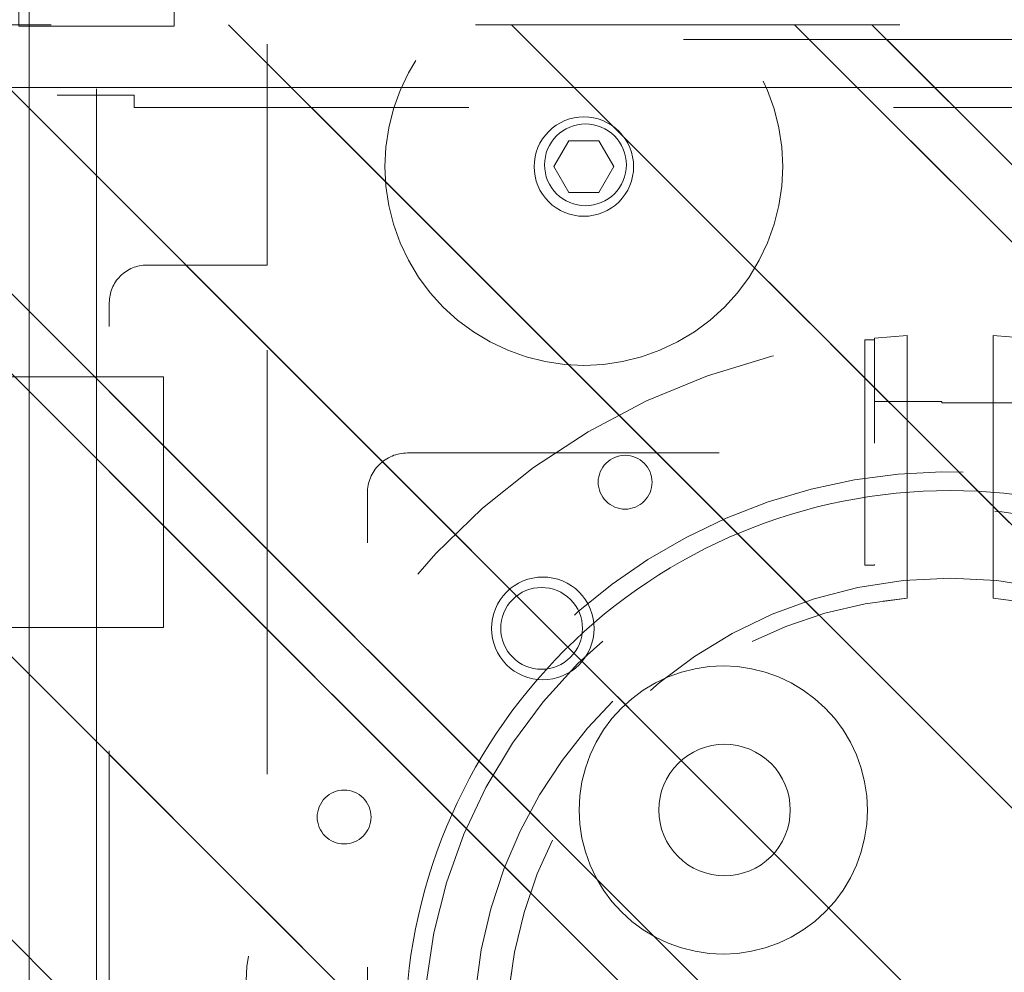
# Model space of a CAD drawing. Header units: inches. Extents: x -522 to -243, y -71 to 49.
# Tile 29 of 54: x -255.19 to -252.09, y -20.17 to -17.17. Entities that reach past the tile are written whole.
import ezdxf

# ---------------------------------------------------------------- set-up
doc = ezdxf.new("R2010")
doc.units = ezdxf.units.IN
doc.header["$LTSCALE"] = 32
doc.header["$MEASUREMENT"] = 0
doc.linetypes.add('Dash Style-1', pattern=[0.083328, 0.041656, -0.041672])
for name, color, linetype, lineweight in [('DashLine', 7, 'Dash Style-1', 13), ('DashLineFill', 7, 'Dash Style-1', 13), ('Drawing', 7, 'Continuous', 18), ('Metal-Black', 7, 'Continuous', 18), ('None', 7, 'Continuous', 18), ('SolidLine', 7, 'Continuous', 15), ('Wood_1-H', 7, 'Continuous', 13), ('Wood_1-V', 7, 'Continuous', 13)]:
    doc.layers.add(name, color=color, linetype=linetype, lineweight=lineweight)
doc.layers.add('Notes', color=1, linetype='Continuous', lineweight=18, true_color=0xff0000)
pattern_1 = [(45, (0, 0), (-1.613, 1.9357), []), (45, (-1.0608, 1.0608), (-0.472346, 0.41676), [])]

# ---------------------------------------------------------------- blocks, each defined once
blk = doc.blocks.new('Group-13')
at = {"layer": 'DashLineFill', "linetype": 'Continuous', "lineweight": 13}
h = blk.add_hatch(dxfattribs=at)
h.set_pattern_fill('Steel', color=253, style=0, pattern_type=2)
h.set_pattern_definition(pattern_1)
h.paths.add_polyline_path([(-2.0669, 1.3976), (2.0669, 1.3976), (2.0669, 0.1378), (2.1063, 0.1378), (2.1063, -0.1378), (2.0669, -0.1378), (2.0669, -5.2756), (2.1063, -5.2756), (2.1063, -5.5512), (2.0669, -5.5512), (2.0669, -5.8268), (-2.0669, -5.8268), (-2.0669, -5.5512), (-2.1063, -5.5512), (-2.1063, -5.2756), (-2.0669, -5.2756), (-2.0669, -0.1378), (-2.1063, -0.1378), (-2.1063, 0.1378), (-2.0669, 0.1378)])
at = {"layer": 'DashLineFill', "flags": 128}
blk.add_lwpolyline([(-2.0669, 1.3976), (2.0669, 1.3976), (2.0669, 0.1378), (2.1063, 0.1378), (2.1063, -0.1378), (2.0669, -0.1378), (2.0669, -5.2756), (2.1063, -5.2756), (2.1063, -5.5512), (2.0669, -5.5512), (2.0669, -5.8268), (-2.0669, -5.8268), (-2.0669, -5.5512), (-2.1063, -5.5512), (-2.1063, -5.2756), (-2.0669, -5.2756), (-2.0669, -0.1378), (-2.1063, -0.1378), (-2.1063, 0.1378), (-2.0669, 0.1378)], close=True, dxfattribs=at)
at = {"layer": 'SolidLine', "flags": 128}
blk.add_lwpolyline([(-1.2205, -5.8268), (-1.2205, -5.1826), (-0.4331, -5.1826), (-0.4331, -5.8268)], dxfattribs=at)
blk = doc.blocks.new('TL14_upper_leg (2D)')
at = {"layer": 'Notes'}
blk.add_line((-2.126, -5.3937), (2.126, -5.3937), dxfattribs=at)
at = {"layer": 'SolidLine', "flags": 128}
blk.add_lwpolyline([(-2.3228, -5.15), (-2.4016, -5.15), (-2.4016, -5.126), (-2.4341, -5.126), (-2.4493, -5.1829), (-2.4493, -5.1945, 0.157975), (-2.5315, -5.2756), (-2.5315, -5.5118, 0.156027), (-2.4493, -5.5928), (-2.4493, -5.6045), (-2.4341, -5.6614), (-2.4016, -5.6614), (-2.4016, -5.6374), (-2.3228, -5.6374)], format="xyb", close=True, dxfattribs=at)
at = {"layer": 'DashLine', "color": 7}
blk.add_blockref('Group-13', (0, 0), dxfattribs=at)
blk = doc.blocks.new('1BRPWS-HuddleBracket (2D)')
at = {"layer": 'DashLineFill', "linetype": 'Continuous', "lineweight": 13}
h = blk.add_hatch(dxfattribs=at)
h.set_pattern_fill('Steel', color=253, style=0, pattern_type=2)
h.set_pattern_definition(pattern_1)
h.paths.add_polyline_path([(-2.3272, 2.3819), (2.3185, 2.3819), (2.3185, -12.2638), (-2.3272, -12.2638)])
at = {"layer": 'DashLineFill', "flags": 128}
blk.add_lwpolyline([(-2.3272, 2.3819), (2.3185, 2.3819), (2.3185, -12.2638), (-2.3272, -12.2638)], close=True, dxfattribs=at)
at = {"layer": 'Wood_1-V'}
blk.add_line((-2.1304, 2.3819), (-2.1304, -12.2638), dxfattribs=at)
blk = doc.blocks.new('Group-41')
at = {"layer": 'SolidLine', "color": 7}
for name in ['1BRPWS-HuddleBracket (2D)', 'TL14_upper_leg (2D)']:
    blk.add_blockref(name, (18.4252, 0), dxfattribs=at)
blk = doc.blocks.new('SL Huddle Table (2D)')
at = {"layer": 'None'}
blk.add_blockref('Group-41', (0, 0), dxfattribs=at)
at = {"layer": 'Drawing', "color": 0, "flags": 1}
for tag in ['Tag', 'Catalog', 'Option1', 'Option2', 'Option3', 'Option4', 'Option5', 'Option6', 'Option7', 'Option8', 'Option9', 'Option10', 'Option11', 'Option12', 'Custom', 'FinishGroup', 'Discount', 'Item2', 'Item3', 'Item6', 'Item8', 'Item9', 'Item10', 'Item12', 'Item13', 'Item16', 'Item18', 'Item19', 'Item20', 'Item21', 'Item22', 'Item23', 'Item24', 'Item25', 'Item1', 'Item4', 'Item5', 'Item7', 'Item11', 'Item14', 'Item15', 'Item17']:
    blk.add_attdef(tag, (34.3176, -16.332), '', height=0.00709, dxfattribs=at)
blk = doc.blocks.new('1BRPFY-Leg_Plate (2D)')
at = {"layer": 'DashLineFill', "linetype": 'Continuous', "lineweight": 13}
h = blk.add_hatch(dxfattribs=at)
h.set_pattern_fill('Steel', color=253, style=0, pattern_type=2)
h.set_pattern_definition(pattern_1)
edge = h.paths.add_edge_path()
edge.add_arc((-1.7047, 1.7047), 0.126, 90, 180, ccw=False)
edge.add_line((-1.7047, 1.8307), (1.7047, 1.8307))
edge.add_arc((1.7047, 1.7047), 0.126, 0, 90, ccw=False)
edge.add_line((1.8307, 1.7047), (1.8307, -1.7047))
edge.add_arc((1.7047, -1.7047), 0.126, -90, 0, ccw=False)
edge.add_line((1.7047, -1.8307), (-1.7047, -1.8307))
edge.add_arc((-1.7047, -1.7047), 0.126, 180, 270, ccw=False)
edge.add_line((-1.8307, -1.7047), (-1.8307, 1.7047))
at = {"layer": 'DashLineFill', "flags": 128}
blk.add_lwpolyline([(-1.8307, 1.7047, -0.414214), (-1.7047, 1.8307), (1.7047, 1.8307, -0.414214), (1.8307, 1.7047), (1.8307, -1.7047, -0.414214), (1.7047, -1.8307), (-1.7047, -1.8307, -0.414214), (-1.8307, -1.7047)], format="xyb", close=True, dxfattribs=at)
at = {"layer": 'SolidLine', "flags": 128}
for points in [[(-0.7087, -0.502), (-0.6884, -0.503), (-0.6683, -0.5059), (-0.6487, -0.5109), (-0.6296, -0.5177), (-0.6112, -0.5264), (-0.5938, -0.5368), (-0.5775, -0.5489), (-0.5625, -0.5625), (-0.5489, -0.5775), (-0.5368, -0.5938), (-0.5264, -0.6112), (-0.5177, -0.6296), (-0.5109, -0.6487), (-0.5059, -0.6683), (-0.503, -0.6884), (-0.502, -0.7087), (-0.503, -0.7289), (-0.5059, -0.749), (-0.5109, -0.7687), (-0.5177, -0.7878), (-0.5264, -0.8061), (-0.5368, -0.8235), (-0.5489, -0.8398), (-0.5625, -0.8548), (-0.5775, -0.8684), (-0.5938, -0.8805), (-0.6112, -0.8909), (-0.6296, -0.8996), (-0.6487, -0.9065), (-0.6683, -0.9114), (-0.6884, -0.9144), (-0.7087, -0.9154), (-0.7289, -0.9144), (-0.749, -0.9114), (-0.7687, -0.9065), (-0.7878, -0.8996), (-0.8061, -0.8909), (-0.8235, -0.8805), (-0.8398, -0.8684), (-0.8548, -0.8548), (-0.8684, -0.8398), (-0.8805, -0.8235), (-0.8909, -0.8061), (-0.8996, -0.7878), (-0.9065, -0.7687), (-0.9114, -0.749), (-0.9144, -0.7289), (-0.9154, -0.7087), (-0.9144, -0.6884), (-0.9114, -0.6683), (-0.9065, -0.6487), (-0.8996, -0.6296), (-0.8909, -0.6112), (-0.8805, -0.5938), (-0.8684, -0.5775), (-0.8548, -0.5625), (-0.8398, -0.5489), (-0.8235, -0.5368), (-0.8061, -0.5264), (-0.7878, -0.5177), (-0.7687, -0.5109), (-0.749, -0.5059), (-0.7289, -0.503)], [(-1.2795, -1.1181), (-1.2637, -1.1189), (-1.248, -1.1212), (-1.2327, -1.1251), (-1.2178, -1.1304), (-1.2034, -1.1372), (-1.1898, -1.1453), (-1.1771, -1.1548), (-1.1654, -1.1654), (-1.1548, -1.1771), (-1.1453, -1.1898), (-1.1372, -1.2034), (-1.1304, -1.2178), (-1.1251, -1.2327), (-1.1212, -1.248), (-1.1189, -1.2637), (-1.1181, -1.2795), (-1.1189, -1.2953), (-1.1212, -1.311), (-1.1251, -1.3264), (-1.1304, -1.3413), (-1.1372, -1.3556), (-1.1453, -1.3692), (-1.1548, -1.3819), (-1.1654, -1.3937), (-1.1771, -1.4043), (-1.1898, -1.4137), (-1.2034, -1.4219), (-1.2178, -1.4287), (-1.2327, -1.434), (-1.248, -1.4378), (-1.2637, -1.4402), (-1.2795, -1.4409), (-1.2953, -1.4402), (-1.311, -1.4378), (-1.3264, -1.434), (-1.3413, -1.4287), (-1.3556, -1.4219), (-1.3692, -1.4137), (-1.3819, -1.4043), (-1.3937, -1.3937), (-1.4043, -1.3819), (-1.4137, -1.3692), (-1.4219, -1.3556), (-1.4287, -1.3413), (-1.434, -1.3264), (-1.4378, -1.311), (-1.4402, -1.2953), (-1.4409, -1.2795), (-1.4402, -1.2637), (-1.4378, -1.248), (-1.434, -1.2327), (-1.4287, -1.2178), (-1.4219, -1.2034), (-1.4137, -1.1898), (-1.4043, -1.1771), (-1.3937, -1.1654), (-1.3819, -1.1548), (-1.3692, -1.1453), (-1.3556, -1.1372), (-1.3413, -1.1304), (-1.3264, -1.1251), (-1.311, -1.1212), (-1.2953, -1.1189)]]:
    blk.add_lwpolyline(points, close=True, dxfattribs=at)
blk = doc.blocks.new('1BP8DW-Leveler (2D)')
at = {"layer": 'DashLine', "flags": 128}
for points in [[(0.625, 0), (0.622, -0.0613), (0.613, -0.1219), (0.5981, -0.1814), (0.5774, -0.2392), (0.5512, -0.2946), (0.5197, -0.3472), (0.4831, -0.3965), (0.4419, -0.4419), (0.3965, -0.4831), (0.3472, -0.5197), (0.2946, -0.5512), (0.2392, -0.5774), (0.1814, -0.5981), (0.1219, -0.613), (0.0613, -0.622), (0, -0.625), (-0.0613, -0.622), (-0.1219, -0.613), (-0.1814, -0.5981), (-0.2392, -0.5774), (-0.2946, -0.5512), (-0.3472, -0.5197), (-0.3965, -0.4831), (-0.4419, -0.4419), (-0.4831, -0.3965), (-0.5197, -0.3472), (-0.5512, -0.2946), (-0.5774, -0.2392), (-0.5981, -0.1814), (-0.613, -0.1219), (-0.622, -0.0613), (-0.625, 0), (-0.622, 0.0613), (-0.613, 0.1219), (-0.5981, 0.1814), (-0.5774, 0.2392), (-0.5512, 0.2946), (-0.5197, 0.3472), (-0.4831, 0.3965), (-0.4419, 0.4419), (-0.3965, 0.4831), (-0.3472, 0.5197), (-0.2946, 0.5512), (-0.2392, 0.5774), (-0.1814, 0.5981), (-0.1219, 0.613), (-0.0613, 0.622), (0, 0.625), (0.0613, 0.622), (0.1219, 0.613), (0.1814, 0.5981), (0.2392, 0.5774), (0.2946, 0.5512), (0.3472, 0.5197), (0.3965, 0.4831), (0.4419, 0.4419), (0.4831, 0.3965), (0.5197, 0.3472), (0.5512, 0.2946), (0.5774, 0.2392), (0.5981, 0.1814), (0.613, 0.1219), (0.622, 0.0613)], [(0, 0.1562), (0.0153, 0.1555), (0.0305, 0.1532), (0.0454, 0.1495), (0.0598, 0.1444), (0.0737, 0.1378), (0.0868, 0.1299), (0.0991, 0.1208), (0.1105, 0.1105), (0.1208, 0.0991), (0.1299, 0.0868), (0.1378, 0.0737), (0.1444, 0.0598), (0.1495, 0.0454), (0.1532, 0.0305), (0.1555, 0.0153), (0.1562, 0), (0.1555, -0.0153), (0.1532, -0.0305), (0.1495, -0.0454), (0.1444, -0.0598), (0.1378, -0.0737), (0.1299, -0.0868), (0.1208, -0.0991), (0.1105, -0.1105), (0.0991, -0.1208), (0.0868, -0.1299), (0.0737, -0.1378), (0.0598, -0.1444), (0.0454, -0.1495), (0.0305, -0.1532), (0.0153, -0.1555), (0, -0.1562), (-0.0153, -0.1555), (-0.0305, -0.1532), (-0.0454, -0.1495), (-0.0598, -0.1444), (-0.0737, -0.1378), (-0.0868, -0.1299), (-0.0991, -0.1208), (-0.1105, -0.1105), (-0.1208, -0.0991), (-0.1299, -0.0868), (-0.1378, -0.0737), (-0.1444, -0.0598), (-0.1495, -0.0454), (-0.1532, -0.0305), (-0.1555, -0.0153), (-0.1562, 0), (-0.1555, 0.0153), (-0.1532, 0.0305), (-0.1495, 0.0454), (-0.1444, 0.0598), (-0.1378, 0.0737), (-0.1299, 0.0868), (-0.1208, 0.0991), (-0.1105, 0.1105), (-0.0991, 0.1208), (-0.0868, 0.1299), (-0.0737, 0.1378), (-0.0598, 0.1444), (-0.0454, 0.1495), (-0.0305, 0.1532), (-0.0153, 0.1555)], [(0, 0.0937), (-0.0812, 0.0469), (-0.0812, -0.0469), (0, -0.0938), (0.0812, -0.0469), (0.0812, 0.0469)]]:
    blk.add_lwpolyline(points, close=True, dxfattribs=at)
blk = doc.blocks.new('1BRPX8-Util_Bkt_Lg-F (2D)')
at = {"layer": 'DashLineFill', "linetype": 'Continuous', "lineweight": 13}
h = blk.add_hatch(dxfattribs=at)
h.set_pattern_fill('Steel', color=253, style=0, pattern_type=2)
h.set_pattern_definition(pattern_1)
edge = h.paths.add_edge_path()
edge.add_line((-4.4685, 7.5394), (-2.4213, 7.5394))
edge.add_line((-2.4213, 7.5394), (-2.4213, 7.9173))
edge.add_arc((-2.3031, 7.9173), 0.1181, 90, 180, ccw=False)
edge.add_line((-2.3031, 8.0354), (2.3031, 8.0354))
edge.add_arc((2.3031, 7.9173), 0.1181, 0, 90, ccw=False)
edge.add_line((2.4213, 7.9173), (2.4213, 7.5394))
edge.add_line((2.4213, 7.5394), (4.4685, 7.5394))
edge.add_line((4.4685, 7.5394), (4.4685, 7.4055))
edge.add_line((4.4685, 7.4055), (3.1299, 7.4055))
edge.add_line((3.1299, 7.4055), (3.1299, -2.0118))
edge.add_line((3.1299, -2.0118), (4.4685, -2.0118))
edge.add_line((4.4685, -2.0118), (4.4685, -2.1457))
edge.add_line((4.4685, -2.1457), (2.4213, -2.1457))
edge.add_line((2.4213, -2.1457), (2.4213, -2.5236))
edge.add_arc((2.3031, -2.5236), 0.1181, 270, 360, ccw=False)
edge.add_line((2.3031, -2.6417), (-2.3031, -2.6417))
edge.add_arc((-2.3031, -2.5236), 0.1181, 180, 270, ccw=False)
edge.add_line((-2.4213, -2.5236), (-2.4213, -2.1457))
edge.add_line((-2.4213, -2.1457), (-4.4685, -2.1457))
edge.add_line((-4.4685, -2.1457), (-4.4685, -2.0118))
edge.add_line((-4.4685, -2.0118), (-3.1299, -2.0118))
edge.add_line((-3.1299, -2.0118), (-3.1299, 7.4055))
edge.add_line((-3.1299, 7.4055), (-4.4685, 7.4055))
edge.add_line((-4.4685, 7.4055), (-4.4685, 7.5394))
at = {"layer": 'DashLineFill', "flags": 128}
blk.add_lwpolyline([(-4.4685, 7.5394), (-2.4213, 7.5394), (-2.4213, 7.9173, -0.414214), (-2.3031, 8.0354), (2.3031, 8.0354, -0.414214), (2.4213, 7.9173), (2.4213, 7.5394), (4.4685, 7.5394), (4.4685, 7.4055), (3.1299, 7.4055), (3.1299, -2.0118), (4.4685, -2.0118), (4.4685, -2.1457), (2.4213, -2.1457), (2.4213, -2.5236, -0.414214), (2.3031, -2.6417), (-2.3031, -2.6417, -0.414214), (-2.4213, -2.5236), (-2.4213, -2.1457), (-4.4685, -2.1457), (-4.4685, -2.0118), (-3.1299, -2.0118), (-3.1299, 7.4055), (-4.4685, 7.4055)], format="xyb", close=True, dxfattribs=at)
at = {"layer": 'SolidLine', "flags": 128}
for points in [[(-0.7087, -0.2598), (-0.6643, -0.262), (-0.6203, -0.2685), (-0.5772, -0.2793), (-0.5354, -0.2943), (-0.4952, -0.3133), (-0.4571, -0.3361), (-0.4214, -0.3626), (-0.3885, -0.3925), (-0.3587, -0.4254), (-0.3322, -0.4611), (-0.3094, -0.4992), (-0.2904, -0.5393), (-0.2754, -0.5812), (-0.2646, -0.6243), (-0.2581, -0.6682), (-0.2559, -0.7126), (-0.2581, -0.757), (-0.2646, -0.8009), (-0.2754, -0.844), (-0.2904, -0.8859), (-0.3094, -0.926), (-0.3322, -0.9641), (-0.3587, -0.9998), (-0.3885, -1.0327), (-0.4214, -1.0626), (-0.4571, -1.0891), (-0.4952, -1.1119), (-0.5354, -1.1309), (-0.5772, -1.1459), (-0.6203, -1.1567), (-0.6643, -1.1632), (-0.7087, -1.1654), (-0.753, -1.1632), (-0.797, -1.1567), (-0.8401, -1.1459), (-0.8819, -1.1309), (-0.9221, -1.1119), (-0.9602, -1.0891), (-0.9959, -1.0626), (-1.0288, -1.0327), (-1.0586, -0.9998), (-1.0851, -0.9641), (-1.108, -0.926), (-1.127, -0.8859), (-1.1419, -0.844), (-1.1527, -0.8009), (-1.1592, -0.757), (-1.1614, -0.7126), (-1.1592, -0.6682), (-1.1527, -0.6243), (-1.1419, -0.5812), (-1.127, -0.5393), (-1.108, -0.4992), (-1.0851, -0.4611), (-1.0586, -0.4254), (-1.0288, -0.3925), (-0.9959, -0.3626), (-0.9602, -0.3361), (-0.9221, -0.3133), (-0.8819, -0.2943), (-0.8401, -0.2793), (-0.797, -0.2685), (-0.753, -0.262)], [(-2.7362, -1.0172), (-2.7236, -1.0178), (-2.7112, -1.0196), (-2.6989, -1.0227), (-2.687, -1.027), (-2.6756, -1.0323), (-2.6648, -1.0388), (-2.6547, -1.0463), (-2.6454, -1.0548), (-2.6369, -1.0641), (-2.6294, -1.0743), (-2.6229, -1.0851), (-2.6175, -1.0965), (-2.6133, -1.1084), (-2.6102, -1.1206), (-2.6083, -1.1331), (-2.6077, -1.1457), (-2.6083, -1.1583), (-2.6102, -1.1707), (-2.6133, -1.183), (-2.6175, -1.1948), (-2.6229, -1.2062), (-2.6294, -1.2171), (-2.6369, -1.2272), (-2.6454, -1.2365), (-2.6547, -1.245), (-2.6648, -1.2525), (-2.6756, -1.259), (-2.687, -1.2644), (-2.6989, -1.2686), (-2.7112, -1.2717), (-2.7236, -1.2736), (-2.7362, -1.2742), (-2.7488, -1.2736), (-2.7613, -1.2717), (-2.7735, -1.2686), (-2.7854, -1.2644), (-2.7968, -1.259), (-2.8076, -1.2525), (-2.8177, -1.245), (-2.8271, -1.2365), (-2.8356, -1.2272), (-2.8431, -1.2171), (-2.8495, -1.2062), (-2.8549, -1.1948), (-2.8592, -1.183), (-2.8623, -1.1707), (-2.8641, -1.1583), (-2.8647, -1.1457), (-2.8641, -1.1331), (-2.8623, -1.1206), (-2.8592, -1.1084), (-2.8549, -1.0965), (-2.8495, -1.0851), (-2.8431, -1.0743), (-2.8356, -1.0641), (-2.8271, -1.0548), (-2.8177, -1.0463), (-2.8076, -1.0388), (-2.7968, -1.0323), (-2.7854, -1.027), (-2.7735, -1.0227), (-2.7613, -1.0196), (-2.7488, -1.0178)], [(-1.2795, -1.155), (-1.2669, -1.1556), (-1.2545, -1.1574), (-1.2422, -1.1605), (-1.2304, -1.1647), (-1.219, -1.1701), (-1.2081, -1.1766), (-1.198, -1.1841), (-1.1887, -1.1926), (-1.1802, -1.2019), (-1.1727, -1.2121), (-1.1662, -1.2229), (-1.1608, -1.2343), (-1.1566, -1.2462), (-1.1535, -1.2584), (-1.1516, -1.2709), (-1.151, -1.2835), (-1.1516, -1.2961), (-1.1535, -1.3085), (-1.1566, -1.3208), (-1.1608, -1.3326), (-1.1662, -1.344), (-1.1727, -1.3549), (-1.1802, -1.365), (-1.1887, -1.3743), (-1.198, -1.3828), (-1.2081, -1.3903), (-1.219, -1.3968), (-1.2304, -1.4022), (-1.2422, -1.4064), (-1.2545, -1.4095), (-1.2669, -1.4113), (-1.2795, -1.412), (-1.2921, -1.4113), (-1.3046, -1.4095), (-1.3168, -1.4064), (-1.3287, -1.4022), (-1.3401, -1.3968), (-1.3509, -1.3903), (-1.361, -1.3828), (-1.3704, -1.3743), (-1.3789, -1.365), (-1.3864, -1.3549), (-1.3929, -1.344), (-1.3982, -1.3326), (-1.4025, -1.3208), (-1.4056, -1.3085), (-1.4074, -1.2961), (-1.408, -1.2835), (-1.4074, -1.2709), (-1.4056, -1.2584), (-1.4025, -1.2462), (-1.3982, -1.2343), (-1.3929, -1.2229), (-1.3864, -1.2121), (-1.3789, -1.2019), (-1.3704, -1.1926), (-1.361, -1.1841), (-1.3509, -1.1766), (-1.3401, -1.1701), (-1.3287, -1.1647), (-1.3168, -1.1605), (-1.3046, -1.1574), (-1.2921, -1.1556)]]:
    blk.add_lwpolyline(points, close=True, dxfattribs=at)
at = {"layer": 'Metal-Black', "color": 7}
blk.add_blockref('1BP8DW-Leveler (2D)', (-2.7308, -1.1507), dxfattribs=at)
blk = doc.blocks.new('Slate-LegBrace (2D)')
at = {"layer": 'DashLineFill', "linetype": 'Continuous', "lineweight": 13}
h = blk.add_hatch(dxfattribs=at)
h.set_pattern_fill('Steel', color=253, style=0, pattern_type=2)
h.set_pattern_definition(pattern_1)
edge = h.paths.add_edge_path()
edge.add_line((-2.1996, 0.1352), (-1.3748, 0.1352))
edge.add_arc((0, 0.0136), 1.3801, 5.0546, 174.9454, ccw=False)
edge.add_line((1.3748, 0.1352), (2.1997, 0.1352))
edge.add_arc((0.0001, 0.0171), 2.2028, 3.0731, 176.9269)
h = blk.add_hatch(dxfattribs=at)
h.set_pattern_fill('Steel', color=253, style=0, pattern_type=2)
h.set_pattern_definition(pattern_1)
edge = h.paths.add_edge_path()
edge.add_line((-2.1917, 0.2375), (-1.4637, 0.2375))
edge.add_arc((0.0001, 0.017), 1.4803, 8.5653, 171.4347, ccw=False)
edge.add_line((1.4639, 0.2375), (2.1918, 0.2375))
edge.add_line((2.1918, 0.2375), (2.1997, 0.1352))
edge.add_line((2.1997, 0.1352), (1.3748, 0.1352))
edge.add_arc((0, 0.0136), 1.3801, 5.0546, 174.9454)
edge.add_line((-1.3748, 0.1352), (-2.1996, 0.1352))
edge.add_line((-2.1996, 0.1352), (-2.1917, 0.2375))
h = blk.add_hatch(dxfattribs=at)
h.set_pattern_fill('Steel', color=253, style=0, pattern_type=2)
h.set_pattern_definition(pattern_1)
h.paths.add_polyline_path([(-2.1863, -0.2676), (-2.1863, -0.2375), (-1.992, -0.2375), (-1.992, -0.0258), (-1.9883, -0.0258), (-1.9883, 0.7034), (-1.9292, 0.7625), (-1.7348, 0.7625), (-1.6758, 0.7034), (-1.6758, -0.0258), (-1.672, -0.0258), (-1.672, -0.2375), (-1.4777, -0.2375), (-1.4777, -0.2676)])
h = blk.add_hatch(dxfattribs=at)
h.set_pattern_fill('Steel', color=253, style=0, pattern_type=2)
h.set_pattern_definition(pattern_1)
edge = h.paths.add_edge_path()
edge.add_line((-2.1996, -0.1352), (-1.3748, -0.1352))
edge.add_arc((0, -0.0136), 1.3801, 185.0546, 354.9454)
edge.add_line((1.3748, -0.1352), (2.1997, -0.1352))
edge.add_arc((0.0001, -0.0171), 2.2028, 183.0731, 356.9269, ccw=False)
h = blk.add_hatch(dxfattribs=at)
h.set_pattern_fill('Steel', color=253, style=0, pattern_type=2)
h.set_pattern_definition(pattern_1)
edge = h.paths.add_edge_path()
edge.add_line((2.1917, -0.2375), (1.4637, -0.2375))
edge.add_arc((-0.0001, -0.017), 1.4803, 188.5653, 351.4347, ccw=False)
edge.add_line((-1.4639, -0.2375), (-2.1918, -0.2375))
edge.add_line((-2.1918, -0.2375), (-2.1997, -0.1352))
edge.add_line((-2.1997, -0.1352), (-1.3748, -0.1352))
edge.add_arc((0, -0.0136), 1.3801, 185.0546, 354.9454)
edge.add_line((1.3748, -0.1352), (2.1996, -0.1352))
edge.add_line((2.1996, -0.1352), (2.1917, -0.2375))
h = blk.add_hatch(dxfattribs=at)
h.set_pattern_fill('Steel', color=253, style=0, pattern_type=2)
h.set_pattern_definition(pattern_1)
h.paths.add_polyline_path([(-1.7388, -0.9364), (-1.7305, -0.9368), (-1.7223, -0.938), (-1.7142, -0.94), (-1.7064, -0.9428), (-1.6989, -0.9464), (-1.6918, -0.9507), (-1.6851, -0.9556), (-1.679, -0.9612), (-1.6734, -0.9673), (-1.6684, -0.974), (-1.6642, -0.9811), (-1.6606, -0.9886), (-1.6578, -0.9964), (-1.6558, -1.0045), (-1.6546, -1.0127), (-1.6542, -1.021), (-1.6546, -1.0293), (-1.6558, -1.0375), (-1.6578, -1.0456), (-1.6606, -1.0534), (-1.6642, -1.0609), (-1.6684, -1.068), (-1.6734, -1.0747), (-1.679, -1.0808), (-1.6851, -1.0864), (-1.6918, -1.0913), (-1.6989, -1.0956), (-1.7064, -1.0992), (-1.7142, -1.102), (-1.7223, -1.104), (-1.7305, -1.1052), (-1.7388, -1.1056), (-1.7471, -1.1052), (-1.7553, -1.104), (-1.7633, -1.102), (-1.7712, -1.0992), (-1.7787, -1.0956), (-1.7858, -1.0913), (-1.7924, -1.0864), (-1.7986, -1.0808), (-1.8042, -1.0747), (-1.8091, -1.068), (-1.8134, -1.0609), (-1.8169, -1.0534), (-1.8197, -1.0456), (-1.8218, -1.0375), (-1.823, -1.0293), (-1.8234, -1.021), (-1.823, -1.0127), (-1.8218, -1.0045), (-1.8197, -0.9964), (-1.8169, -0.9886), (-1.8134, -0.9811), (-1.8091, -0.974), (-1.8042, -0.9673), (-1.7986, -0.9612), (-1.7924, -0.9556), (-1.7858, -0.9507), (-1.7787, -0.9464), (-1.7712, -0.9428), (-1.7633, -0.94), (-1.7553, -0.938), (-1.7471, -0.9368)])
h = blk.add_hatch(dxfattribs=at)
h.set_pattern_fill('Steel', color=253, style=0, pattern_type=2)
h.set_pattern_definition(pattern_1)
h.paths.add_polyline_path([(-0.6866, -1.8192), (-0.6783, -1.8196), (-0.6701, -1.8209), (-0.6621, -1.8229), (-0.6542, -1.8257), (-0.6467, -1.8292), (-0.6396, -1.8335), (-0.6329, -1.8384), (-0.6268, -1.844), (-0.6212, -1.8502), (-0.6163, -1.8568), (-0.612, -1.864), (-0.6084, -1.8715), (-0.6056, -1.8793), (-0.6036, -1.8874), (-0.6024, -1.8956), (-0.602, -1.9039), (-0.6024, -1.9122), (-0.6036, -1.9204), (-0.6056, -1.9284), (-0.6084, -1.9363), (-0.612, -1.9438), (-0.6163, -1.9509), (-0.6212, -1.9576), (-0.6268, -1.9637), (-0.6329, -1.9693), (-0.6396, -1.9742), (-0.6467, -1.9785), (-0.6542, -1.9821), (-0.6621, -1.9849), (-0.6701, -1.9869), (-0.6783, -1.9881), (-0.6866, -1.9885), (-0.6949, -1.9881), (-0.7032, -1.9869), (-0.7112, -1.9849), (-0.719, -1.9821), (-0.7265, -1.9785), (-0.7337, -1.9742), (-0.7403, -1.9693), (-0.7465, -1.9637), (-0.7521, -1.9576), (-0.757, -1.9509), (-0.7613, -1.9438), (-0.7648, -1.9363), (-0.7676, -1.9284), (-0.7697, -1.9204), (-0.7709, -1.9122), (-0.7713, -1.9039), (-0.7709, -1.8956), (-0.7697, -1.8874), (-0.7676, -1.8793), (-0.7648, -1.8715), (-0.7613, -1.864), (-0.757, -1.8568), (-0.7521, -1.8502), (-0.7465, -1.844), (-0.7403, -1.8384), (-0.7337, -1.8335), (-0.7265, -1.8292), (-0.719, -1.8257), (-0.7112, -1.8229), (-0.7032, -1.8209), (-0.6949, -1.8196)])
at = {"layer": 'DashLineFill', "flags": 128}
for points in [[(-2.1996, 0.1352), (-1.3748, 0.1352, -0.915455), (1.3748, 0.1352), (2.1997, 0.1352, 0.947752)], [(-2.1917, 0.2375), (-1.4637, 0.2375, -0.860663), (1.4639, 0.2375), (2.1918, 0.2375), (2.1997, 0.1352), (1.3748, 0.1352, 0.915455), (-1.3748, 0.1352), (-2.1996, 0.1352)], [(2.1917, -0.2375), (1.4637, -0.2375, -0.860663), (-1.4639, -0.2375), (-2.1918, -0.2375), (-2.1997, -0.1352), (-1.3748, -0.1352, 0.915455), (1.3748, -0.1352), (2.1996, -0.1352)], [(-2.1996, -0.1352), (-1.3748, -0.1352, 0.915455), (1.3748, -0.1352), (2.1997, -0.1352, -0.947752)]]:
    blk.add_lwpolyline(points, format="xyb", close=True, dxfattribs=at)
for points in [[(-2.1863, -0.2676), (-2.1863, -0.2375), (-1.992, -0.2375), (-1.992, -0.0258), (-1.9883, -0.0258), (-1.9883, 0.7034), (-1.9292, 0.7625), (-1.7348, 0.7625), (-1.6758, 0.7034), (-1.6758, -0.0258), (-1.672, -0.0258), (-1.672, -0.2375), (-1.4777, -0.2375), (-1.4777, -0.2676)], [(-1.7388, -0.9364), (-1.7305, -0.9368), (-1.7223, -0.938), (-1.7142, -0.94), (-1.7064, -0.9428), (-1.6989, -0.9464), (-1.6918, -0.9507), (-1.6851, -0.9556), (-1.679, -0.9612), (-1.6734, -0.9673), (-1.6684, -0.974), (-1.6642, -0.9811), (-1.6606, -0.9886), (-1.6578, -0.9964), (-1.6558, -1.0045), (-1.6546, -1.0127), (-1.6542, -1.021), (-1.6546, -1.0293), (-1.6558, -1.0375), (-1.6578, -1.0456), (-1.6606, -1.0534), (-1.6642, -1.0609), (-1.6684, -1.068), (-1.6734, -1.0747), (-1.679, -1.0808), (-1.6851, -1.0864), (-1.6918, -1.0913), (-1.6989, -1.0956), (-1.7064, -1.0992), (-1.7142, -1.102), (-1.7223, -1.104), (-1.7305, -1.1052), (-1.7388, -1.1056), (-1.7471, -1.1052), (-1.7553, -1.104), (-1.7633, -1.102), (-1.7712, -1.0992), (-1.7787, -1.0956), (-1.7858, -1.0913), (-1.7924, -1.0864), (-1.7986, -1.0808), (-1.8042, -1.0747), (-1.8091, -1.068), (-1.8134, -1.0609), (-1.8169, -1.0534), (-1.8197, -1.0456), (-1.8218, -1.0375), (-1.823, -1.0293), (-1.8234, -1.021), (-1.823, -1.0127), (-1.8218, -1.0045), (-1.8197, -0.9964), (-1.8169, -0.9886), (-1.8134, -0.9811), (-1.8091, -0.974), (-1.8042, -0.9673), (-1.7986, -0.9612), (-1.7924, -0.9556), (-1.7858, -0.9507), (-1.7787, -0.9464), (-1.7712, -0.9428), (-1.7633, -0.94), (-1.7553, -0.938), (-1.7471, -0.9368)], [(-0.6866, -1.8192), (-0.6783, -1.8196), (-0.6701, -1.8209), (-0.6621, -1.8229), (-0.6542, -1.8257), (-0.6467, -1.8292), (-0.6396, -1.8335), (-0.6329, -1.8384), (-0.6268, -1.844), (-0.6212, -1.8502), (-0.6163, -1.8568), (-0.612, -1.864), (-0.6084, -1.8715), (-0.6056, -1.8793), (-0.6036, -1.8874), (-0.6024, -1.8956), (-0.602, -1.9039), (-0.6024, -1.9122), (-0.6036, -1.9204), (-0.6056, -1.9284), (-0.6084, -1.9363), (-0.612, -1.9438), (-0.6163, -1.9509), (-0.6212, -1.9576), (-0.6268, -1.9637), (-0.6329, -1.9693), (-0.6396, -1.9742), (-0.6467, -1.9785), (-0.6542, -1.9821), (-0.6621, -1.9849), (-0.6701, -1.9869), (-0.6783, -1.9881), (-0.6866, -1.9885), (-0.6949, -1.9881), (-0.7032, -1.9869), (-0.7112, -1.9849), (-0.719, -1.9821), (-0.7265, -1.9785), (-0.7337, -1.9742), (-0.7403, -1.9693), (-0.7465, -1.9637), (-0.7521, -1.9576), (-0.757, -1.9509), (-0.7613, -1.9438), (-0.7648, -1.9363), (-0.7676, -1.9284), (-0.7697, -1.9204), (-0.7709, -1.9122), (-0.7713, -1.9039), (-0.7709, -1.8956), (-0.7697, -1.8874), (-0.7676, -1.8793), (-0.7648, -1.8715), (-0.7613, -1.864), (-0.757, -1.8568), (-0.7521, -1.8502), (-0.7465, -1.844), (-0.7403, -1.8384), (-0.7337, -1.8335), (-0.7265, -1.8292), (-0.719, -1.8257), (-0.7112, -1.8229), (-0.7032, -1.8209), (-0.6949, -1.8196)]]:
    blk.add_lwpolyline(points, close=True, dxfattribs=at)
blk = doc.blocks.new('TLLegSleeve (2D)')
at = {"layer": 'DashLineFill', "linetype": 'Continuous', "lineweight": 13}
h = blk.add_hatch(dxfattribs=at)
h.set_pattern_fill('Steel', color=253, style=0, pattern_type=2)
h.set_pattern_definition(pattern_1)
edge = h.paths.add_edge_path()
edge.add_line((1.0827, 1.4023), (1.0827, 2.9134))
edge.add_arc((0, 2.9134), 1.0827, 0, 180)
edge.add_line((-1.0827, 2.9134), (-1.0827, 1.4023))
edge.add_arc((0, 0), 1.7717, 127.6699, 412.3301)
edge.add_line((1.0827, 1.4023), (1.0827, 1.4023))
edge = h.paths.add_edge_path()
edge.add_arc((0, 2.9134), 0.748, 0, 180, ccw=False)
edge.add_arc((0, 2.9134), 0.748, 180, 360, ccw=False)
edge = h.paths.add_edge_path()
edge.add_arc((0, 0), 1.437, 0, 180, ccw=False)
edge.add_arc((0, 0), 1.437, 180, 360, ccw=False)
at = {"layer": 'DashLine', "color": 8, "flags": 128}
blk.add_lwpolyline([(1.6535, 0), (1.6456, -0.1621), (1.6218, -0.3226), (1.5823, -0.48), (1.5277, -0.6328), (1.4583, -0.7795), (1.3749, -0.9187), (1.2782, -1.049), (1.1692, -1.1692), (1.049, -1.2782), (0.9187, -1.3749), (0.7795, -1.4583), (0.6328, -1.5277), (0.48, -1.5823), (0.3226, -1.6218), (0.1621, -1.6456), (0, -1.6535), (-0.1621, -1.6456), (-0.3226, -1.6218), (-0.48, -1.5823), (-0.6328, -1.5277), (-0.7795, -1.4583), (-0.9187, -1.3749), (-1.049, -1.2782), (-1.1692, -1.1692), (-1.2782, -1.049), (-1.3749, -0.9187), (-1.4583, -0.7795), (-1.5277, -0.6328), (-1.5823, -0.48), (-1.6218, -0.3226), (-1.6456, -0.1621), (-1.6535, 0), (-1.6456, 0.1621), (-1.6218, 0.3226), (-1.5823, 0.48), (-1.5277, 0.6328), (-1.4583, 0.7795), (-1.3749, 0.9187), (-1.2782, 1.049), (-1.1692, 1.1692), (-1.049, 1.2782), (-0.9187, 1.3749), (-0.7795, 1.4583), (-0.6328, 1.5277), (-0.48, 1.5823), (-0.3226, 1.6218), (-0.1621, 1.6456), (0, 1.6535), (0.1621, 1.6456), (0.3226, 1.6218), (0.48, 1.5823), (0.6328, 1.5277), (0.7795, 1.4583), (0.9187, 1.3749), (1.049, 1.2782), (1.1692, 1.1692), (1.2782, 1.049), (1.3749, 0.9187), (1.4583, 0.7795), (1.5277, 0.6328), (1.5823, 0.48), (1.6218, 0.3226), (1.6456, 0.1621)], close=True, dxfattribs=at)
at = {"layer": 'DashLineFill', "flags": 128}
for points in [[(1.0827, 1.4023), (1.0827, 2.9134, 1), (-1.0827, 2.9134), (-1.0827, 1.4023, 2.931619), (1.0827, 1.4023)], [(-1.437, 0, -1), (1.437, 0, -1)]]:
    blk.add_lwpolyline(points, format="xyb", close=True, dxfattribs=at)
blk = doc.blocks.new('Group-48')
at = {"layer": 'DashLine', "flags": 128}
blk.add_lwpolyline([(40.3937, -10.4528), (79.6063, -10.4528), (79.6063, -11.2008), (40.3937, -11.2008)], close=True, dxfattribs=at)
at = {"layer": 'SolidLine', "flags": 128}
blk.add_lwpolyline([(0.748, -0.7677), (119.252, -0.7677), (119.252, -11.2008), (0.748, -11.2008)], close=True, dxfattribs=at)
blk.add_lwpolyline([(67.5, -8.3071, -0.414214), (69.2126, -6.5945, -0.414214), (70.9252, -8.3071, -0.414214), (69.2126, -10.0197, -0.414214)], format="xyb", close=True, dxfattribs=at)
at = {"layer": 'Wood_1-H', "color": 7}
for name in ['1BRPX8-Util_Bkt_Lg-F (2D)', 'TLLegSleeve (2D)', 'Slate-LegBrace (2D)', '1BRPFY-Leg_Plate (2D)']:
    blk.add_blockref(name, (69.2126, -8.3071), dxfattribs=at)
blk = doc.blocks.new('Group-49')
at = {"layer": 'None'}
blk.add_blockref('Group-48', (0, 0), dxfattribs=at)
blk = doc.blocks.new('SL Utility Cabinet (2D)')
at = {"layer": 'None'}
blk.add_blockref('Group-49', (0, 0), dxfattribs=at)
at = {"layer": 'Drawing', "color": 0, "flags": 1}
for tag in ['Tag', 'Catalog', 'Option1', 'Option2', 'Option3', 'Option4', 'Option5', 'Option6', 'Option7', 'Option8', 'Option9', 'Option10', 'Option11', 'Option12', 'Custom', 'FinishGroup', 'Discount', 'Item2', 'Item3', 'Item6', 'Item8', 'Item9', 'Item10', 'Item12', 'Item13', 'Item16', 'Item18', 'Item19', 'Item20', 'Item21', 'Item22', 'Item23', 'Item24', 'Item25', 'Item1', 'Item4', 'Item5', 'Item7', 'Item11', 'Item14', 'Item15', 'Item17']:
    blk.add_attdef(tag, (95.1016, -56.1771), '', height=0.00709, dxfattribs=at)

msp = doc.modelspace()

# ---------------------------------------------------------------- block references
at = {"layer": 'Drawing', "rotation": 270}
msp.add_blockref('SL Huddle Table (2D)', (-249.5512, -1.093), dxfattribs=at)

# ---------------------------------------------------------------- next in the draw order: block references
msp.add_blockref('SL Utility Cabinet (2D)', (-243.9557, 48.8454), dxfattribs=at)

doc.saveas('drawing.dxf')
